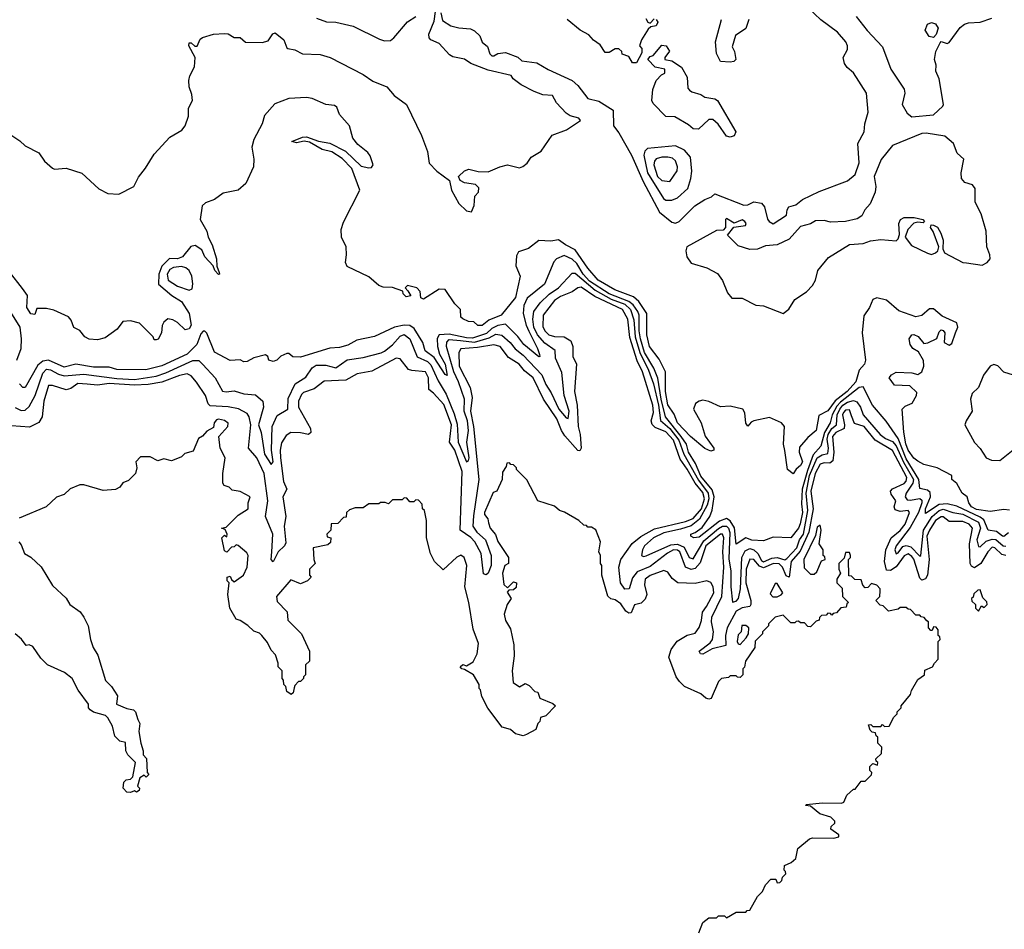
# Model space of a CAD drawing. Extents: x 2472589 to 2662339, y 701009 to 849030.
# Tile 252 of 256: x 2514407 to 2519448, y 790242 to 794898. Entities that reach past the tile are written whole.
import ezdxf

# ---------------------------------------------------------------- set-up
doc = ezdxf.new("R2010")
doc.units = 0

msp = doc.modelspace()

# ---------------------------------------------------------------- linework, layer by layer
at = {"layer": '0CON05XD'}
for points in [[(2516563.6, 794933.6), (2516572.5, 794895), (2516615, 794867.5), (2516655, 794856.2), (2516715, 794852), (2516735, 794840.8), (2516762.5, 794815), (2516774, 794784), (2516801.7, 794761.7), (2516814.2, 794724.2), (2516823.9, 794713.9), (2516835, 794713.3), (2516855, 794726), (2516895, 794730), (2516956.8, 794706.8), (2516978.3, 794688.3), (2517055, 794678.1), (2517112.9, 794642.9), (2517235, 794587.8), (2517265, 794561.4), (2517315.7, 794495.7), (2517371.5, 794481.5), (2517446.1, 794436.1), (2517446.7, 794355), (2517475, 794318.8), (2517538.9, 794205), (2517599.4, 794069.4), (2517683.4, 793913.4), (2517745, 793861.2), (2517765, 793857.5), (2517783.3, 793865), (2517864, 793945), (2517915, 793978.6), (2517948.9, 793991.1), (2517965, 794006.7), (2518115, 793948.9), (2518135, 793950.8), (2518165, 793966), (2518205, 793959.2), (2518219.7, 793939.7), (2518235, 793877.5), (2518243.3, 793865), (2518265, 793853.3), (2518332.5, 793897.5), (2518336.2, 793925), (2518345, 793940), (2518379.7, 793950.3), (2518415, 793977.5), (2518500.5, 794019.5), (2518645.8, 794074.2), (2518684.1, 794105.9), (2518704.4, 794165), (2518698, 794265), (2518730, 794325), (2518733.1, 794365), (2518750, 794425), (2518741.7, 794521.7), (2518675, 794625.8), (2518643.3, 794653.3), (2518629.4, 794675), (2518623.3, 794705), (2518645.8, 794745), (2518645.8, 794765), (2518636, 794785), (2518594, 794835), (2518508.3, 794898.3), (2518410.5, 794990.5)], [(2516275, 794790.9), (2516305, 794792.7), (2516322.2, 794805), (2516392.5, 794887.5), (2516435.7, 794915)], [(2517041.1, 794531.1), (2516975, 794564.2), (2516933.8, 794595), (2516922.5, 794612.5), (2516805, 794640), (2516716.7, 794675), (2516685, 794695.8), (2516625, 794708), (2516608.3, 794718.3), (2516555, 794776.2), (2516512.5, 794795), (2516503.3, 794805), (2516501.2, 794825), (2516528.3, 794891.7), (2516535, 794940)], [(2518690, 794915), (2518745, 794843.8), (2518825, 794760), (2518866.2, 794645), (2518935, 794543.3), (2518938.2, 794521.8), (2518924.4, 794465), (2518949.7, 794419.7), (2518975, 794401.4), (2519085, 794410.6), (2519133.8, 794455), (2519137.1, 794465), (2519113.6, 794595), (2519096.9, 794635), (2519098.5, 794665), (2519091.1, 794695), (2519098, 794735), (2519119.3, 794780.7), (2519125, 794787.5), (2519155, 794776.2), (2519165, 794781.2), (2519221.9, 794858.1), (2519244.2, 794875), (2519265, 794882.3), (2519325, 794886.5), (2519383.1, 794906.9)], [(2515926.5, 794906.5), (2515978.3, 794888.3), (2516025, 794886.2), (2516114.3, 794865.7), (2516248.6, 794798.6), (2516275, 794790.9)], [(2517565, 794677.5), (2517545, 794677.5), (2517525, 794710), (2517491.7, 794721.7), (2517490, 794735), (2517475, 794750), (2517455, 794750), (2517425, 794730), (2517405, 794730), (2517379.3, 794769.3), (2517344.1, 794794.1), (2517321.4, 794821.4), (2517276.2, 794845), (2517209.8, 794899.8)], [(2517665, 794900), (2517673.3, 794885), (2517665, 794866.7), (2517638.3, 794861.7), (2517625, 794850), (2517590, 794795), (2517580, 794765), (2517591.7, 794751.7), (2517591.7, 794728.3), (2517565, 794677.5)], [(2517612.5, 794905), (2517622.5, 794885), (2517635, 794880), (2517655, 794902.5)], [(2518140.3, 794899.7), (2518125, 794853.8), (2518071.7, 794818.3), (2518055, 794760), (2518066.2, 794735), (2518073.3, 794695), (2518062.5, 794685), (2518045, 794680.8), (2517995, 794684), (2517974.5, 794724.5), (2517968.6, 794785), (2518000.7, 794899.3)], [(2519085, 794806.7), (2519062.3, 794812.3), (2519042.5, 794845), (2519054.1, 794875.9), (2519075, 794884), (2519095, 794878), (2519108.6, 794855), (2519098.1, 794821.9), (2519085, 794806.7)], [(2514367.5, 794305), (2514408.3, 794278.3), (2514435, 794252.5), (2514505, 794217.5), (2514534.3, 794174.3), (2514575, 794138.8), (2514585, 794133.3), (2514645, 794138), (2514725, 794112.9), (2514812.6, 794032.6), (2514857.9, 794007.9), (2514915, 794004.4), (2514990.8, 794045), (2515015, 794092), (2515051.9, 794138.1), (2515095, 794209.4), (2515175, 794296.9), (2515237.4, 794332.6), (2515254.5, 794355.5), (2515272, 794405), (2515271.2, 794445), (2515291.4, 794485), (2515288.1, 794515), (2515274.5, 794554.5), (2515272.4, 794587.6), (2515278.3, 794611.7), (2515302.7, 794657.3), (2515306.2, 794705), (2515273.8, 794765), (2515275, 794780), (2515285, 794780), (2515303, 794763), (2515315, 794762.5), (2515331.7, 794798.3), (2515342.3, 794807.7), (2515400, 794825), (2515455, 794828), (2515475, 794825.8), (2515505, 794807.5), (2515535, 794806.7), (2515563.3, 794783.3), (2515648.2, 794781.8), (2515680, 794790), (2515703.3, 794826.7), (2515715, 794831.4), (2515758.8, 794795), (2515774, 794755), (2515780.6, 794750.6), (2515815, 794743.3), (2515855, 794724.2), (2515945, 794720.6), (2515996.2, 794705), (2516165, 794618.1), (2516215, 794582.9), (2516286, 794555), (2516325, 794510.8), (2516388, 794465), (2516464.4, 794305), (2516495, 794223.3), (2516503.4, 794163.4), (2516542.3, 794122.3), (2516607.5, 794075), (2516617.5, 794025), (2516655, 793956.7), (2516695, 793920), (2516720, 793915), (2516733, 793947), (2516737.5, 793995), (2516756.7, 794015), (2516758.3, 794038.3), (2516740, 794055), (2516685, 794063.3), (2516662.5, 794075), (2516653.3, 794095), (2516683.8, 794125), (2516706, 794134), (2516755, 794120.6), (2516805, 794120), (2516864.5, 794145.5), (2516905, 794155.6), (2516965, 794140.6), (2516983.6, 794146.4), (2517005, 794164.2), (2517025.7, 794195), (2517077.5, 794225), (2517132.6, 794307.4), (2517206.7, 794335), (2517278.3, 794381.7), (2517270, 794395), (2517225, 794406.2), (2517205, 794420), (2517155, 794472.5), (2517135, 794510), (2517086.1, 794513.9), (2517041.1, 794531.1)], [(2518045, 794296.7), (2518025, 794302.5), (2517983, 794363), (2517955, 794387.5), (2517935, 794387.5), (2517882, 794338), (2517855, 794339.2), (2517830.5, 794360.5), (2517761.7, 794401.7), (2517715, 794403.3), (2517649.5, 794469.5), (2517643.8, 794485), (2517648.3, 794541.7), (2517665, 794587.5), (2517693.3, 794616.7), (2517710, 794625), (2517710, 794645), (2517660, 794655), (2517622.5, 794695), (2517635, 794710), (2517650, 794715), (2517695, 794767.5), (2517716.2, 794765), (2517733, 794737), (2517710, 794705), (2517710, 794695), (2517745, 794687.5), (2517795.7, 794655.7), (2517824.2, 794605), (2517828.3, 794548.3), (2517837, 794537), (2517848.3, 794528.3), (2517895, 794516.2), (2517915, 794502), (2517965, 794494), (2517978.8, 794485), (2518072.5, 794325), (2518065, 794303.8), (2518045, 794296.7)], [(2519475, 792387.5), (2519445, 792390.8), (2519375, 792381.1), (2519305, 792391.6), (2519280.6, 792405), (2519266, 792425), (2519258, 792455), (2519231.2, 792475), (2519205, 792523.3), (2519180, 792545), (2519180, 792565), (2519104.3, 792604.3), (2519035, 792622), (2519005, 792638), (2518985, 792654.2), (2518955, 792694.4), (2518942.9, 792727.1), (2518933.8, 792786.2), (2518925.7, 792905), (2518939.4, 792920.6), (2518976.2, 792935), (2518998.8, 792975), (2518999.3, 792989.3), (2518963.4, 793023.4), (2518885, 793028), (2518858.8, 793065), (2518869.7, 793080.3), (2518895, 793093.5), (2518975, 793090), (2519005, 793081.2), (2519026.2, 793095), (2519036.1, 793123.9), (2519034.1, 793154.1), (2519008.3, 793198.3), (2518980, 793215), (2518965.7, 793235), (2518961.5, 793265), (2518974.5, 793285.5), (2518985, 793287.1), (2519006.4, 793276.4), (2519035, 793240), (2519056.4, 793243.6), (2519103, 793267), (2519115, 793300), (2519125, 793310), (2519135, 793307.5), (2519142.5, 793295), (2519140, 793245), (2519165, 793232.5), (2519178.8, 793241.2), (2519197.5, 793295), (2519209.2, 793325), (2519205, 793346.7), (2519130.3, 793380.3), (2519085, 793418.8), (2519065, 793418.8), (2519025, 793384.5), (2518995, 793377.5), (2518907.7, 793407.7), (2518845, 793461.9), (2518795, 793473.8), (2518775, 793466.7), (2518757.8, 793425), (2518727.8, 793382.2), (2518719.7, 793295), (2518737.2, 793155), (2518731.6, 793135), (2518705.2, 793105), (2518687, 793045), (2518643.9, 792995), (2518582.6, 792947.4), (2518545, 792895.4), (2518497.7, 792872.3), (2518484.2, 792795), (2518441.3, 792758.7), (2518399.7, 792710.3), (2518397.5, 792685), (2518414, 792635), (2518405, 792616.7), (2518382, 792598), (2518366.4, 792573.6), (2518337.5, 792595), (2518325, 792692.5), (2518318, 792725), (2518322, 792815), (2518306.7, 792835), (2518245, 792862.5), (2518165, 792844.3), (2518152, 792838), (2518135, 792816.7), (2518125, 792832.5), (2518120, 792885), (2518110, 792905), (2518045, 792920), (2517995, 792916.2), (2517935, 792943.8), (2517905, 792950), (2517885, 792946), (2517867.3, 792932.7), (2517856.2, 792905), (2517896.7, 792835), (2517916.1, 792766.1), (2517960, 792705), (2517960, 792695), (2517945, 792690), (2517915, 792702.5), (2517840.8, 792765), (2517775.5, 792835), (2517758.2, 792878.2), (2517725, 792927.1), (2517713.3, 792995), (2517712.5, 793095), (2517680.2, 793160.2), (2517630.9, 793225), (2517618, 793285), (2517617.9, 793395), (2517576.6, 793455), (2517548.8, 793478.8), (2517454.5, 793515), (2517367.8, 793565), (2517315, 793625.6), (2517250.6, 793720.6), (2517201.1, 793745), (2517165, 793771.5), (2517125.9, 793764.1), (2517065, 793767.5), (2517012.1, 793727.9), (2516960, 793710), (2516951.1, 793688.9), (2516947.7, 793637.7), (2516968.6, 793585), (2516945, 793476.7), (2516872.5, 793385), (2516809.7, 793360.3), (2516775, 793333.3), (2516753, 793333), (2516731.7, 793351.7), (2516705, 793353.3), (2516675, 793366.7), (2516666.2, 793376.2), (2516663.3, 793415), (2516635, 793443.3), (2516585, 793516.7), (2516555, 793518.8), (2516475, 793467.5), (2516460, 793475), (2516457, 793507), (2516440, 793525), (2516392.5, 793537.5), (2516380, 793525), (2516395, 793510), (2516410, 793485), (2516385, 793480), (2516370, 793495), (2516368.3, 793508.3), (2516315, 793527.5), (2516268.3, 793528.3), (2516245, 793537.5), (2516195, 793582.5), (2516084, 793635), (2516074.4, 793655), (2516080.5, 793695), (2516078.5, 793735), (2516054.6, 793785), (2516052.1, 793825), (2516065, 793862.5), (2516148, 794025), (2516107.1, 794137.1), (2516057.9, 794187.9), (2516005, 794221.9), (2515955, 794234.4), (2515890.9, 794270.9), (2515864, 794276), (2515825, 794267.5), (2515800, 794275), (2515855, 794297.1), (2515875, 794299.4), (2515937.4, 794277.4), (2515995, 794265.6), (2516075.4, 794225.4), (2516155, 794148.6), (2516195, 794140), (2516208.8, 794141.2), (2516216, 794155), (2516201.7, 794201.7), (2516188.6, 794218.6), (2516138.8, 794258.8), (2516112.7, 794292.7), (2516095.6, 794355), (2516045, 794412.5), (2516030, 794450), (2516019.4, 794459.4), (2515975, 794464.5), (2515905, 794495.6), (2515875, 794500), (2515785, 794494.6), (2515712.7, 794467.3), (2515661.2, 794408.8), (2515647.7, 794365), (2515606.4, 794285), (2515596.2, 794245), (2515605.5, 794185), (2515604.5, 794145), (2515565, 794059.2), (2515525, 794025.5), (2515449.1, 794010.9), (2515405, 793977.5), (2515358.7, 793961.3), (2515341.9, 793945), (2515330.6, 793875), (2515364.4, 793815), (2515371.5, 793785), (2515391.8, 793745), (2515414.4, 793675), (2515415.8, 793635.8)], [(2518315, 793394.2), (2518345, 793415.8), (2518374.6, 793465.4), (2518435.3, 793504.7), (2518465, 793538.1), (2518481.3, 793565), (2518492.5, 793615), (2518548.6, 793681.4), (2518655, 793747.7), (2518725, 793752.7), (2518763.6, 793766.4), (2518815, 793773.4), (2518894.1, 793765.9), (2518904, 793776), (2518910.7, 793799.3), (2518908, 793855), (2518916.2, 793875), (2518935, 793886), (2518986.1, 793886.1), (2519030, 793875), (2519040, 793865), (2519031.7, 793858.3), (2519005, 793862.5), (2518985, 793856.7), (2518953.8, 793825), (2518940, 793785), (2518972.5, 793742.5), (2519055, 793702.5), (2519075, 793696.9), (2519096.2, 793705), (2519106.7, 793715), (2519113.3, 793735), (2519083.8, 793813.8), (2519070, 793835), (2519072.5, 793847.5), (2519085, 793846.7), (2519105, 793836.7), (2519123.3, 793805), (2519135, 793770), (2519133.3, 793725), (2519141.2, 793705), (2519235, 793656.2), (2519255, 793652.9), (2519335, 793641.5), (2519359.4, 793655), (2519375, 793674), (2519374.4, 793695), (2519358.9, 793735), (2519355.6, 793815), (2519329.4, 793905), (2519298.9, 793965), (2519298.8, 794035), (2519285, 794053.8), (2519245, 794065.7), (2519229.4, 794085), (2519227.5, 794115), (2519240, 794185), (2519206.2, 794215), (2519188, 794265), (2519142.6, 794302.6), (2519047.7, 794317.7), (2519025, 794315.9), (2518875.4, 794254.6), (2518817, 794183), (2518781.4, 794095), (2518790, 794045), (2518786.5, 794015), (2518760.5, 793955), (2518734.4, 793925), (2518719.2, 793895), (2518695, 793879.4), (2518635.5, 793864.5), (2518558, 793862), (2518525, 793870), (2518481.4, 793868.6), (2518455, 793853.8), (2518405, 793840), (2518346.7, 793775), (2518285, 793746), (2518225, 793740), (2518185, 793724), (2518145, 793721.2), (2518085, 793740), (2518030, 793795), (2518063, 793837), (2518122.5, 793845), (2518126.7, 793855), (2518120, 793865), (2518105, 793873.3), (2518065, 793857.5), (2518025, 793880), (2518020, 793875), (2518020, 793835), (2518008.3, 793821.7), (2517975, 793820), (2517822.5, 793735), (2517817.5, 793715), (2517823.3, 793685), (2517845, 793652.5), (2517925, 793628.8), (2517978.9, 793598.9), (2518005, 793564), (2518030.8, 793500.8), (2518053.3, 793473.3), (2518105, 793472.3), (2518175, 793436.5), (2518215, 793433.5), (2518315, 793394.2)], [(2517745, 793974.1), (2517775, 793986.7), (2517827.9, 794035), (2517843.5, 794085), (2517847.4, 794122.6), (2517841.9, 794195), (2517810.8, 794230.8), (2517765, 794252.7), (2517621.8, 794238.2), (2517607.3, 794225), (2517603.1, 794205), (2517621.3, 794115), (2517703.6, 793983.6), (2517715, 793974.6), (2517745, 793974.1)], [(2517735, 794070.6), (2517773.8, 794125), (2517775.4, 794145), (2517765.3, 794175.3), (2517748.7, 794188.7), (2517725, 794195.4), (2517695, 794194.7), (2517665, 794185.3), (2517656.8, 794175), (2517653.8, 794155), (2517672.1, 794095), (2517695, 794075.9), (2517735, 794070.6)], [(2515415.8, 793635.8), (2515428.8, 793605), (2515430, 793595), (2515425, 793593.3), (2515406.7, 793615), (2515398, 793638), (2515355.7, 793685), (2515340.3, 793720.3), (2515305, 793742.5), (2515283.3, 793736.7), (2515241.4, 793685), (2515215, 793674.7), (2515174.7, 793675.3), (2515134.2, 793635.8), (2515120, 793595), (2515118.5, 793545), (2515186.7, 793486.7), (2515235.5, 793455), (2515274.5, 793395), (2515284.3, 793335), (2515275, 793316.2), (2515255, 793311.2), (2515215, 793347.5), (2515191.7, 793361.7), (2515165, 793367.5), (2515145, 793350), (2515137, 793333), (2515133.3, 793295), (2515116.4, 793263.6), (2515105, 793260), (2515095, 793260), (2515090, 793275), (2515020, 793345), (2514975, 793356.7), (2514935, 793352.5), (2514905.7, 793314.3), (2514845, 793270), (2514805, 793260), (2514762.3, 793262.3), (2514740, 793275), (2514715, 793307.5), (2514685, 793322.5), (2514670.7, 793360.7), (2514656.4, 793376.4), (2514581.7, 793411.7), (2514545, 793420), (2514495, 793420), (2514485, 793390), (2514465, 793392.5), (2514443.8, 793425), (2514446.4, 793486.4), (2514422, 793522), (2514355, 793608)], [(2519469.1, 792270.9), (2519445, 792253.5), (2519438.8, 792255), (2519408.3, 792278.3), (2519364.8, 792284.8), (2519342.7, 792337.3), (2519325, 792352.1), (2519205, 792407.4), (2519155, 792420.3), (2519113.9, 792416.1), (2519045, 792370), (2519045, 792394.2), (2519070.2, 792455), (2519067.7, 792477.7), (2519055, 792490), (2519015, 792498.8), (2519009.7, 792545), (2518945, 792650.9), (2518903.7, 792753.7), (2518842.6, 792842.6), (2518772.5, 792925), (2518725, 793018.9), (2518705, 793014.7), (2518609.7, 792940.3), (2518590.8, 792919.2), (2518566.9, 792875), (2518555.6, 792835), (2518527.1, 792785), (2518508.3, 792715), (2518469.1, 792670.9), (2518440.2, 792589.8), (2518412.8, 792495), (2518409.2, 792419.2), (2518414.5, 792375), (2518402.6, 792317.4), (2518395, 792295.6), (2518355, 792245.7), (2518265, 792249.2), (2518215, 792230.8), (2518155.6, 792234.4), (2518125, 792246), (2518075, 792213.3), (2518067.2, 792297.2), (2518045, 792333.7), (2518025, 792344.3), (2517989.1, 792330.9), (2517885, 792249.1), (2517857.5, 792245), (2517842.5, 792255), (2517843.3, 792265), (2517865, 792272.9), (2517900.5, 792299.5), (2517940.4, 792355), (2517951.7, 792388.3), (2517961.7, 792455), (2517952.2, 792492.2), (2517895, 792561.9), (2517866.4, 792626.4), (2517831.2, 792685), (2517820.8, 792725), (2517794.3, 792764.3), (2517712.6, 792865), (2517690.8, 792955), (2517673.9, 793063.9), (2517654, 793114), (2517605.2, 793195), (2517586, 793265), (2517578.8, 793305), (2517577.7, 793385), (2517571, 793405), (2517548.2, 793438.2), (2517526.4, 793456.4), (2517425, 793495.4), (2517325, 793559.6), (2517291.6, 793595), (2517259.6, 793649.6), (2517235, 793673), (2517195, 793690.8), (2517155, 793674), (2517141.8, 793658.2), (2517093.3, 793545), (2517005, 793472.5), (2516988.4, 793435), (2516985.2, 793395), (2516999.6, 793335), (2517013.5, 793303.5), (2517058.8, 793215), (2517068.6, 793185), (2517070, 793175), (2517065, 793172), (2516987.7, 793235), (2516956.9, 793276.9), (2516895, 793340.5), (2516855, 793333.5), (2516825, 793317.6), (2516797.7, 793292.3), (2516725, 793268), (2516695, 793269), (2516605, 793289.1), (2516554.8, 793285.2), (2516543.6, 793266.4), (2516545.7, 793225), (2516556.6, 793186.6), (2516586, 793135), (2516595, 793076.7), (2516585, 793081.4), (2516528.7, 793168.7), (2516483.6, 793203.6), (2516470.5, 793245), (2516426.8, 793316.8), (2516405, 793333.2), (2516375, 793334.8), (2516325.6, 793325), (2516222.7, 793277.3), (2516132.7, 793257.3), (2516087.1, 793232.9)], [(2515275, 793514.4), (2515289.5, 793520.5), (2515293.5, 793546.5), (2515288.5, 793585), (2515274.5, 793615), (2515257.9, 793627.9), (2515235, 793634.2), (2515195, 793629.2), (2515175, 793619.1), (2515161.3, 793595), (2515168, 793565), (2515215, 793533.7), (2515275, 793514.4)], [(2514383.3, 792913.3), (2514415, 792897.3), (2514435, 792900), (2514455, 792918.6), (2514486.1, 792973.9), (2514525, 793089.5), (2514545, 793108.8), (2514565, 793105.7), (2514605, 793083.4), (2514635, 793075.2), (2514735, 793084.5), (2514905, 793061.2), (2514995, 793056.8), (2515105, 793073.2), (2515155, 793089.7), (2515293.6, 793153.6), (2515325, 793154.3), (2515345, 793132.5), (2515408.1, 793065), (2515445, 792997.5), (2515463.4, 792993.4), (2515505, 792998.8), (2515555, 792983.3), (2515615, 792977.1), (2515651.4, 792945), (2515654.6, 792915), (2515629.6, 792825), (2515643.2, 792785), (2515660.8, 792675), (2515695, 792620.8), (2515704.5, 792635.5), (2515695.8, 792695), (2515699.1, 792815), (2515725, 792871.8), (2515779.1, 792905), (2515781.7, 792958.3), (2515818.2, 793035), (2515871.5, 793068.5), (2515905, 793115.7), (2515925, 793129.1), (2515975, 793130), (2516025, 793115.6), (2516083.3, 793156.7), (2516165, 793168.9), (2516256.9, 793193.1), (2516275, 793201.1), (2516315, 793234.4), (2516355, 793278.5), (2516375, 793287.5), (2516404.3, 793265), (2516442.4, 793172.4), (2516495, 793148), (2516511.3, 793131.3), (2516549.8, 793049.8), (2516591.2, 792981.2), (2516631.3, 792881.3), (2516647.2, 792827.2), (2516652.3, 792735), (2516695, 792635.6), (2516705, 792641.2), (2516707.7, 792655), (2516695.8, 792735), (2516704.4, 792795), (2516699, 792845), (2516683, 792895), (2516684.4, 792955), (2516654.4, 793045), (2516630.3, 793095), (2516592, 793225), (2516593.1, 793246.9), (2516605, 793260.4), (2516664.6, 793255.4), (2516735, 793247.6), (2516810.3, 793269.7), (2516845, 793289.2), (2516875, 793282.8), (2516918.9, 793245), (2516943.5, 793213.5), (2516985, 793181.8), (2517080.8, 793080.8), (2517100.6, 793030.6), (2517128.4, 792988.4), (2517167.6, 792905), (2517205, 792860.6), (2517215, 792856.2), (2517220, 792895), (2517194.5, 792974.5), (2517182.3, 793092.3), (2517150.7, 793165), (2517147.7, 793205), (2517095, 793242.1), (2517058.8, 793285), (2517039.3, 793325), (2517034.8, 793365.2), (2517039.3, 793405), (2517070.9, 793449.1), (2517117.4, 793492.6), (2517165.3, 793525), (2517235, 793601.1), (2517250.1, 793600.1), (2517353.1, 793513.1), (2517435, 793466.9), (2517505, 793442.2), (2517534.2, 793415), (2517551.1, 793361.1), (2517557.6, 793275), (2517581.3, 793195), (2517626.1, 793105), (2517651.2, 793035), (2517676.8, 792925), (2517687, 792847), (2517735.1, 792805.1), (2517781.7, 792745), (2517806.6, 792675), (2517881.7, 792541.7), (2517931.1, 792475), (2517934.5, 792445), (2517927.4, 792412.6), (2517887.9, 792342.1), (2517845, 792307.1), (2517789.4, 792290.6), (2517705, 792270.6), (2517651.8, 792245), (2517605.5, 792205), (2517595.4, 792185), (2517590.8, 792155), (2517600.2, 792150.2), (2517615, 792153.1), (2517740.5, 792209.5), (2517775, 792212.8), (2517808.5, 792198.5), (2517835, 792144.6), (2517855, 792139.1), (2517910.1, 792229.9), (2517985, 792294.3), (2518005, 792305.7), (2518025, 792305.5), (2518035.5, 792295), (2518042.6, 792272.6), (2518037.8, 792137.8), (2518047.4, 792075), (2518047.1, 791995), (2518056.7, 791916.7), (2518075, 791921.9), (2518087.8, 791935), (2518097.8, 791985), (2518103.4, 792145), (2518121.4, 792178.6), (2518145, 792191), (2518165.1, 792185.1), (2518185.6, 792165.6), (2518205, 792129.2), (2518215, 792123.8), (2518257.8, 792142.2), (2518285, 792144.8), (2518325, 792133.3), (2518335, 792140.5), (2518385, 792194.8), (2518399.9, 792235), (2518420.1, 792265), (2518442.2, 792385), (2518433.6, 792475), (2518451.1, 792565), (2518490.2, 792655), (2518515, 792671.1), (2518545, 792676.9), (2518548.6, 792705), (2518541.4, 792751.4), (2518545.8, 792775), (2518564.5, 792805), (2518588.7, 792825), (2518591.7, 792875), (2518605.1, 792905), (2518621.9, 792925), (2518645, 792939.7), (2518675, 792949.2), (2518692.7, 792942.7), (2518710.9, 792915), (2518725.9, 792875.9), (2518812.8, 792775), (2518839.1, 792755), (2518875, 792738.8), (2518895, 792717.4), (2518932.5, 792632.5), (2518982.6, 792545), (2518979.8, 792525), (2518946, 792474), (2518939.7, 792455), (2518951, 792441), (2518965, 792438.3), (2519015, 792447), (2519025, 792438.6), (2519025.6, 792425), (2519007.9, 792375), (2518965, 792299.2), (2518894, 792205), (2518888.1, 792185), (2518895, 792164.4), (2518905, 792168.8), (2518928.8, 792201.2), (2518945, 792207.3), (2518969, 792199), (2519015, 792152.3), (2519020.8, 792155), (2519033.5, 792285), (2519078.2, 792355), (2519114.9, 792385.1), (2519135, 792393.1), (2519185, 792376), (2519235, 792367.1), (2519315.7, 792325.7), (2519325.7, 792295), (2519306.4, 792235), (2519315, 792200.9), (2519325, 792199.6), (2519355, 792228.3), (2519385, 792239.8), (2519405, 792237.4), (2519441.8, 792205), (2519455, 792203.6)], [(2518665, 792870), (2518655, 792901.1), (2518635, 792899.5), (2518625, 792888.2), (2518620.2, 792875), (2518630, 792825), (2518627.2, 792805), (2518585, 792784.8), (2518569, 792765), (2518575.5, 792685), (2518570, 792640), (2518555, 792627.4), (2518525, 792629), (2518505, 792622.5), (2518478.7, 792575), (2518457.3, 792485), (2518469.4, 792395), (2518446.3, 792275), (2518403, 792177), (2518356.5, 792125), (2518346.1, 792045), (2518331, 792051), (2518311.5, 792095), (2518295, 792112.2), (2518266.9, 792115), (2518215, 792092), (2518195, 792100.6), (2518165, 792134.1), (2518145, 792137.3), (2518126.5, 792085), (2518124.1, 792015), (2518149.5, 791925), (2518149.7, 791905), (2518145, 791894.6), (2518105, 791887.8), (2518075, 791870), (2518028.8, 791785), (2518020, 791745), (2518021.9, 791695), (2517952.7, 791677.3), (2517905, 791649.6), (2517892.7, 791652.7), (2517885.7, 791665), (2517941.8, 791708.2), (2517953.2, 791725), (2517959.1, 791765), (2517948.6, 791815), (2517949.8, 791840.2), (2518001.5, 791945), (2518012.7, 792095), (2518006.6, 792175), (2518011.6, 792245), (2518005, 792264.4), (2517995, 792263.9), (2517919, 792205), (2517891.3, 792118.7), (2517865, 792089.5), (2517844.4, 792084.4), (2517816, 792096), (2517786.3, 792175), (2517775, 792183), (2517755, 792183.9), (2517722.8, 792167.2), (2517635, 792099.3), (2517567.5, 792072.5), (2517545, 792041.8), (2517526.7, 791985), (2517505, 791982.7), (2517482.9, 792015), (2517473.6, 792095), (2517484.8, 792135), (2517542.5, 792217.5), (2517586.9, 792253.1), (2517657.3, 792292.7), (2517815, 792328.8), (2517854.1, 792345), (2517897, 792395), (2517912.9, 792445), (2517905, 792477.7), (2517864.8, 792525), (2517825, 792597.1), (2517787.8, 792647.8), (2517753.7, 792745), (2517715, 792788), (2517661.2, 792811.2), (2517645.6, 792825.6), (2517640.6, 792845), (2517651.8, 792888.2), (2517648.7, 792925), (2517596.3, 793095), (2517568.2, 793151.8), (2517530.7, 793270.7), (2517519.8, 793365), (2517494, 793415), (2517351.9, 793481.9), (2517281.2, 793528.8), (2517265, 793526.5), (2517235.2, 793504.8), (2517175, 793481.9), (2517145, 793460), (2517086.4, 793385), (2517085, 793328), (2517096.2, 793305), (2517115.7, 793285), (2517145, 793276.2), (2517195, 793275.5), (2517229.4, 793255), (2517239.1, 793225), (2517238.9, 793175), (2517258.1, 793135), (2517247.9, 792995), (2517261.1, 792925), (2517266.5, 792815), (2517276, 792774), (2517281.1, 792705), (2517275, 792691.2), (2517265, 792692.5), (2517197.7, 792767.7), (2517180.6, 792795), (2517157.3, 792855), (2517088.2, 792955), (2517035.4, 793065), (2516991, 793101), (2516963.5, 793135), (2516909.5, 793169.5), (2516866.2, 793225), (2516835, 793234.7), (2516750.2, 793219.8), (2516665, 793214.2), (2516655.4, 793194.6), (2516656.7, 793125), (2516712.9, 793015), (2516724.3, 792965), (2516714.8, 792895), (2516731.2, 792815), (2516757.7, 792545), (2516730.8, 792359.2), (2516727.5, 792305), (2516748.2, 792275), (2516791.1, 792235), (2516821.4, 792155), (2516821.6, 792105), (2516805, 792065.8), (2516795, 792056.2), (2516782.2, 792062.2), (2516769, 792165), (2516737.4, 792225), (2516717, 792247), (2516661.6, 792285), (2516672.2, 792585), (2516635, 792694.6), (2516606.7, 792735), (2516617.6, 792825), (2516578.1, 792928.1), (2516526.1, 792986.1), (2516501.5, 793005), (2516500.8, 793065), (2516485.4, 793095), (2516415, 793101.8), (2516398.4, 793108.4), (2516355, 793161.4), (2516334.7, 793165.3), (2516210.3, 793099.7), (2516135, 793084.6), (2516077.3, 793052.7), (2515965, 793047.5), (2515915, 793008.2), (2515860.8, 792989.2), (2515850.1, 792979.9), (2515834.7, 792945), (2515834, 792914), (2515895.6, 792805), (2515897.5, 792785), (2515885, 792774.4), (2515845, 792783.4), (2515794.7, 792785.3), (2515770.5, 792769.5), (2515747.6, 792732.4), (2515740.2, 792695), (2515741.7, 792655), (2515756.9, 792535), (2515774.7, 792495), (2515754, 792455), (2515769.6, 792355), (2515761.8, 792305), (2515769.4, 792220.6), (2515762.5, 792205), (2515730.9, 792175), (2515705, 792122.5), (2515694.6, 792134.6), (2515698.4, 792175), (2515703.3, 792265), (2515664.7, 792355), (2515676.9, 792435), (2515659.3, 792575), (2515621.1, 792655), (2515579.1, 792705), (2515590.6, 792825), (2515582.7, 792865), (2515572, 792882), (2515526.8, 792906.8), (2515475, 792917), (2515381.7, 792921.7), (2515372.4, 792932.4), (2515358.9, 792975), (2515313, 793043), (2515285, 793074.6), (2515265, 793084.7), (2515225, 793077.6), (2515135, 793042.4), (2515065, 793030.5), (2514995, 793027.5), (2514865, 793035.2), (2514805, 793027.3), (2514752.6, 793032.6), (2514705, 793035.6), (2514669.3, 793010.7), (2514645, 793003.5), (2514575, 793025.8), (2514555, 793026), (2514530.8, 792945), (2514522.5, 792865), (2514505, 792836), (2514457.6, 792812.4), (2514365, 792820)], [(2514392.1, 793155), (2514414.3, 793215.7), (2514416.4, 793265), (2514409.6, 793325), (2514353.7, 793415)], [(2516087.1, 793232.9), (2516045, 793219.6), (2515995, 793217.3), (2515845, 793170), (2515805, 793172), (2515785, 793188.8), (2515775, 793190), (2515744.2, 793175.8), (2515723.3, 793155), (2515705, 793149.2), (2515682.5, 793155), (2515676.7, 793175), (2515665, 793183.3), (2515605, 793167.5), (2515571.7, 793148.3), (2515555, 793147.5), (2515535, 793156.7), (2515485, 793154), (2515405, 793196), (2515365, 793293.3), (2515355, 793304), (2515346.1, 793303.9), (2515335, 793290), (2515313.5, 793235), (2515265, 793186.4), (2515135, 793126), (2515053.3, 793106.7), (2514905, 793107.1), (2514865, 793118.8), (2514785, 793120), (2514695, 793134.7), (2514635, 793119.5), (2514553.8, 793156.2), (2514525, 793150.8), (2514499.6, 793130.4), (2514435.7, 793015), (2514422.5, 793015), (2514406.5, 793035)], [(2519495, 793078.8), (2519445, 793094.5), (2519415, 793126.9), (2519395, 793132.5), (2519375, 793124.2), (2519341.7, 793078.3), (2519316.5, 793015), (2519282.7, 792985), (2519275.5, 792955), (2519283.3, 792895), (2519251.9, 792845), (2519245.7, 792825), (2519295, 792733.3), (2519325, 792703.8), (2519355.6, 792655.6), (2519382.6, 792642.6), (2519425, 792641.9)], [(2515811.7, 791478.3), (2515807, 791453), (2515797, 791443), (2515775, 791460), (2515770, 791485), (2515760, 791495), (2515757, 791517), (2515750, 791525), (2515750, 791565), (2515730, 791585), (2515730, 791605), (2515717, 791647), (2515695, 791670), (2515675, 791710), (2515647.5, 791745), (2515635, 791757.5), (2515605, 791767.5), (2515575, 791796.7), (2515535, 791822.5), (2515515, 791830), (2515482.5, 791885), (2515472.5, 791955), (2515480, 792015), (2515470, 792025), (2515470, 792045), (2515485, 792050), (2515491.7, 792031.7), (2515505, 792020), (2515552.5, 792055), (2515572.5, 792095), (2515577.5, 792155), (2515569.3, 792169.3), (2515526.4, 792206.4), (2515515, 792210), (2515505, 792200), (2515491.7, 792198.3), (2515468.3, 792171.7), (2515455, 792180), (2515442.5, 792245), (2515455, 792260), (2515468.3, 792251.7), (2515470, 792265), (2515458.3, 792288.3), (2515440, 792295), (2515465, 792300), (2515525, 792362.5), (2515577.5, 792395), (2515577.5, 792425), (2515586.7, 792455), (2515535, 792482.5), (2515495, 792490), (2515480, 792505), (2515453.3, 792513.3), (2515447.5, 792525), (2515446.7, 792575), (2515458.8, 792655), (2515433.8, 792705), (2515426.7, 792765), (2515473.3, 792815), (2515473.6, 792833.6), (2515455.8, 792845.8), (2515425, 792853.3), (2515415, 792850), (2515403.3, 792835), (2515398.8, 792811.2), (2515365, 792792.5), (2515343, 792767), (2515322.5, 792755), (2515295, 792690), (2515253, 792677), (2515235, 792660), (2515215, 792652.5), (2515185, 792640), (2515145, 792650), (2515115, 792640), (2515075, 792660), (2515025, 792660), (2515002.5, 792635), (2515007.5, 792605), (2515000, 792575), (2514965, 792540), (2514935, 792527.5), (2514920, 792505), (2514897, 792493), (2514835, 792487.5), (2514735, 792517.5), (2514715, 792516.7), (2514665, 792497.5), (2514635, 792467.5), (2514595, 792453.3), (2514542.5, 792405), (2514405, 792346.7)], [(2519455, 792155.3), (2519435, 792159.7), (2519398.5, 792195), (2519385, 792198.2), (2519362.9, 792175), (2519327.3, 792115), (2519295, 792093.1), (2519280.3, 792100.3), (2519273.5, 792115), (2519269.6, 792215), (2519285.4, 792295), (2519268.2, 792315), (2519235, 792330), (2519165, 792328.9), (2519135, 792352.5), (2519125, 792353.9), (2519095, 792334.7), (2519064.5, 792285.5), (2519051.3, 792255), (2519062.6, 792135), (2519054.2, 792055), (2519045, 792036.3), (2519025, 792029.5), (2519015, 792038.7), (2518985, 792136.1), (2518975, 792151.1), (2518955, 792164.2), (2518935, 792153.3), (2518895, 792098), (2518865, 792078.9), (2518845, 792080), (2518834.8, 792124.8), (2518841.7, 792185), (2518869.1, 792245), (2518915, 792282.7), (2518939.8, 792315), (2518961.8, 792375), (2518955, 792386.4), (2518915, 792380.8), (2518889.7, 792389.7), (2518884.7, 792405), (2518892.3, 792435), (2518868.6, 792468.6), (2518865.8, 792485), (2518875, 792497.4), (2518935, 792524.7), (2518945, 792535.6), (2518948.7, 792555), (2518875, 792693.5), (2518786, 792746), (2518730, 792815), (2518681.2, 792831.2), (2518665, 792870)], [(2519425, 792641.9), (2519535, 792730.8)], [(2517883.3, 790223.3), (2517903.8, 790276.2), (2517935, 790300), (2517975, 790300), (2517985, 790310), (2518015, 790310), (2518025, 790300), (2518075, 790330), (2518125, 790330), (2518131.7, 790338.3), (2518145, 790340), (2518185, 790410), (2518210, 790435), (2518225, 790470), (2518251.7, 790498.3), (2518278.3, 790498.3), (2518285, 790480), (2518298.3, 790481.7), (2518308.3, 790491.7), (2518311.7, 790508.3), (2518330, 790525), (2518328.3, 790538.3), (2518320, 790545), (2518321.7, 790568.3), (2518357, 790583), (2518380, 790605), (2518390, 790655), (2518450, 790705), (2518465, 790710), (2518575, 790707.5), (2518600, 790715), (2518600, 790725), (2518560, 790755), (2518561.7, 790768.3), (2518580, 790785), (2518580, 790795), (2518560, 790815), (2518503, 790833), (2518455, 790872.5), (2518430, 790875), (2518435, 790880), (2518515, 790890), (2518615, 790887.5), (2518626.7, 790893.3), (2518641.7, 790928.3), (2518675, 790960), (2518685, 790960), (2518715, 791000), (2518735, 791000), (2518768.3, 791031.7), (2518770, 791045), (2518760, 791055), (2518760, 791075), (2518775, 791090), (2518798.3, 791081.7), (2518800, 791095), (2518791.7, 791101.7), (2518790, 791115), (2518818.3, 791141.7), (2518820, 791175), (2518800, 791195), (2518800, 791225), (2518791.7, 791231.7), (2518788.3, 791248.3), (2518771.7, 791251.7), (2518761.7, 791261.7), (2518751.7, 791288.3), (2518765, 791290), (2518775, 791280), (2518815, 791280), (2518825, 791290), (2518835, 791280), (2518858.3, 791281.7), (2518883, 791327), (2518900, 791345), (2518900, 791355), (2518920, 791375), (2518920, 791385), (2518967, 791443), (2518972.5, 791465), (2519005, 791520), (2519040, 791545), (2519041.7, 791568.3), (2519080, 791585), (2519090, 791605), (2519110, 791625), (2519110, 791715), (2519120, 791725), (2519118.3, 791738.3), (2519110, 791745), (2519110, 791775), (2519098.3, 791788.3), (2519085, 791790), (2519078.3, 791771.7), (2519071.7, 791771.7), (2519060, 791785), (2519060, 791815), (2519051.7, 791821.7), (2519038.3, 791838.3), (2519021.7, 791841.7), (2519015, 791850), (2518995, 791850), (2518968.3, 791878.3), (2518955, 791880), (2518945, 791890), (2518915, 791890), (2518905, 791880), (2518855, 791870), (2518828.3, 791898.3), (2518811.7, 791901.7), (2518790, 791925), (2518810, 791945), (2518812.5, 791975), (2518812.5, 791985), (2518795, 792003.3), (2518768.3, 792011.7), (2518748.3, 791991.7), (2518735, 791990), (2518723, 792003), (2518715, 792030), (2518683, 792033), (2518665, 792050), (2518651.7, 792051.7), (2518650, 792135), (2518660, 792145), (2518660, 792155), (2518655, 792170), (2518635, 792170), (2518628.3, 792141.7), (2518600, 792115), (2518600, 792085), (2518610, 792065), (2518590, 792035), (2518590, 792015), (2518618.3, 791988.3), (2518620, 791945), (2518650, 791915), (2518641.7, 791908.3), (2518638.3, 791891.7), (2518611.7, 791888.3), (2518588.3, 791861.7), (2518571.7, 791858.3), (2518565, 791850), (2518558.3, 791858.3), (2518545, 791860), (2518535, 791850), (2518511.7, 791848.3), (2518501.7, 791838.3), (2518500, 791825), (2518485, 791820), (2518455, 791790), (2518441.7, 791791.7), (2518425, 791810), (2518405, 791810), (2518395, 791820), (2518381.7, 791818.3), (2518375, 791810), (2518355, 791810), (2518315, 791850), (2518275, 791840), (2518240, 791805), (2518240, 791795), (2518210, 791765), (2518210, 791755), (2518173, 791717), (2518170, 791685), (2518122.5, 791615), (2518117, 791583), (2518110, 791575), (2518110, 791545), (2518095, 791530), (2518081.7, 791531.7), (2518075, 791540), (2518045, 791540), (2518035, 791530), (2518000, 791525), (2517985, 791510), (2517947, 791423), (2517935, 791420), (2517920, 791425), (2517895, 791447.5), (2517810, 791485), (2517785, 791510), (2517767.5, 791535), (2517730, 791635), (2517742.5, 791675), (2517773.6, 791716.4), (2517825, 791746.7), (2517865, 791757.5), (2517885, 791787.5), (2517897.6, 791822.4), (2517902.9, 791865), (2517922.9, 791895), (2517960.6, 791965), (2517957.8, 791995), (2517945, 792016.7), (2517925, 792026.2), (2517865, 792012), (2517775.9, 792015.9), (2517747.3, 792037.3), (2517725, 792070), (2517705, 792078.8), (2517635, 792052.9), (2517608.8, 792035), (2517605.8, 792005), (2517618, 791955), (2517608.6, 791931.4), (2517588.6, 791911.4), (2517555, 791902.5), (2517538.3, 791861.7), (2517525, 791860), (2517510, 791870), (2517485, 791908.8), (2517455, 791928.8), (2517433, 791933), (2517417.5, 791947.5), (2517387.5, 792055), (2517387.5, 792105), (2517380, 792115), (2517380, 792155), (2517372.5, 792175), (2517380, 792225), (2517356.4, 792286.4), (2517335, 792300), (2517315, 792300), (2517308.3, 792308.3), (2517295, 792310), (2517270, 792335), (2517197, 792377), (2517170, 792385), (2517145, 792407.5), (2517060, 792435), (2517003, 792543), (2516950, 792595), (2516950, 792605), (2516935, 792620), (2516921.7, 792621.7), (2516915, 792630), (2516901.7, 792628.3), (2516898.3, 792611.7), (2516878.3, 792581.7), (2516877.5, 792545), (2516850, 792485), (2516831.7, 792478.3), (2516786.7, 792375), (2516787.5, 792365), (2516803.9, 792343.9), (2516807, 792323), (2516816.2, 792295), (2516843, 792263), (2516855, 792227.5), (2516910, 792145), (2516910, 792115), (2516890, 792105), (2516878, 792065), (2516885, 792007.5), (2516905, 791990), (2516935, 792020), (2516950, 792015), (2516948.3, 791991.7), (2516935, 791980), (2516911.7, 791978.3), (2516903, 791967), (2516922.5, 791935), (2516903.3, 791905), (2516886.7, 791855), (2516895, 791823.3), (2516919.2, 791779.2), (2516937.3, 791697.3), (2516939.1, 791640.9), (2516928, 791565), (2516934, 791505), (2516965, 791482.5), (2516995, 791500), (2517015, 791490), (2517045, 791460), (2517060, 791455), (2517070, 791425), (2517137, 791397), (2517150, 791385), (2517100, 791335), (2517073.6, 791326.4), (2517070, 791305), (2517060, 791295), (2517050, 791265), (2517001.7, 791238.3), (2516985, 791232.5), (2516958.3, 791238.3), (2516945, 791242.5), (2516920, 791265), (2516876.4, 791276.4), (2516803, 791373), (2516773, 791433), (2516767, 791467), (2516760, 791475), (2516760, 791495), (2516730, 791545), (2516685, 791572.5), (2516670, 791575), (2516662.5, 791585), (2516675, 791596.7), (2516695, 791590), (2516728.3, 791611.7), (2516748.3, 791651.7), (2516756.2, 791705), (2516728.3, 791778.3), (2516706.7, 791915), (2516686.2, 791995), (2516696.7, 792105), (2516682.5, 792145), (2516665, 792157.5), (2516645, 792147.5), (2516575, 792082.5), (2516530, 792125), (2516510, 792165), (2516490, 792245), (2516490, 792335), (2516480, 792385), (2516470, 792395), (2516468.3, 792418.3), (2516448.3, 792438.3), (2516435, 792440), (2516425, 792430), (2516405, 792430), (2516388.3, 792448.3), (2516375, 792450), (2516365, 792440), (2516315, 792440), (2516295, 792420), (2516277.5, 792427.5), (2516255, 792427.5), (2516245, 792420), (2516195, 792420), (2516165, 792400), (2516125, 792400), (2516095, 792390), (2516080, 792375), (2516078.3, 792351.7), (2516065, 792350), (2516035, 792320), (2516001.7, 792318.3), (2516000, 792285), (2515980, 792265), (2515981.7, 792251.7), (2516000, 792245), (2515998.3, 792221.7), (2515985, 792210), (2515910, 792195), (2515912.5, 792135), (2515920, 792115), (2515890, 792085), (2515890, 792055), (2515900, 792045), (2515880, 792025), (2515845, 792010), (2515795, 792030), (2515722.5, 791945), (2515725, 791920), (2515777, 791867), (2515780, 791825), (2515850, 791755), (2515890, 791665), (2515890, 791615), (2515870, 791595), (2515870, 791545), (2515860, 791535), (2515860, 791525), (2515845, 791510), (2515835, 791510), (2515815, 791490), (2515811.7, 791478.3)], [(2518475, 792060), (2518488.3, 792071.7), (2518511.7, 792128.3), (2518530, 792135), (2518528.3, 792148.3), (2518520, 792155), (2518520, 792185), (2518500, 792215), (2518510, 792285), (2518505, 792310), (2518489.3, 792300.7), (2518481.9, 792258.1), (2518422, 792135), (2518422.5, 792092.5), (2518455, 792060), (2518475, 792060)], [(2514402.5, 792225), (2514415, 792210), (2514432.5, 792165), (2514465, 792147.5), (2514517.7, 792097.7), (2514575, 792002.5), (2514645, 791937.5), (2514664.1, 791904.1), (2514716.4, 791866.4), (2514735, 791840), (2514757.5, 791795), (2514770, 791725), (2514783.3, 791685), (2514807.5, 791645), (2514846.7, 791515), (2514877.5, 791485), (2514907, 791437), (2514902.5, 791395), (2514955, 791372.5), (2514990, 791365), (2515000, 791355), (2515012.5, 791315), (2515022.5, 791295), (2515017.5, 791255), (2515027.5, 791195), (2515040, 791155), (2515040, 791135), (2515057, 791117), (2515060, 791045), (2515067.5, 791035), (2515055, 791020), (2515045, 791030), (2515023, 791017), (2515010, 790975), (2515020, 790965), (2515018.3, 790951.7), (2515005, 790943.3), (2514995, 790950), (2514975, 790942.5), (2514955, 790943.3), (2514937.5, 790965), (2514940, 790995), (2514953, 791007), (2514975, 791010), (2514987, 791023), (2515000, 791095), (2514960, 791135), (2514950, 791155), (2514948.3, 791198.3), (2514920, 791205), (2514895, 791230), (2514881.7, 791281.7), (2514857.5, 791325), (2514846.2, 791336.2), (2514785, 791353.3), (2514767.5, 791365), (2514760, 791375), (2514760, 791395), (2514706.4, 791466.4), (2514676.4, 791526.4), (2514637, 791557), (2514550, 791595), (2514515, 791630), (2514475, 791690), (2514455, 791697.5), (2514440, 791695), (2514416.4, 791726.4), (2514383.9, 791753.9)], [(2518263, 791943), (2518285, 791943.3), (2518306.1, 791953.9), (2518313.3, 791965), (2518285, 792012.5), (2518275, 792012.5), (2518248.3, 791958.3), (2518263, 791943)], [(2519315, 791870), (2519331.7, 791898.3), (2519345, 791890), (2519360, 791905), (2519358.3, 791918.3), (2519338.3, 791938.3), (2519325, 791980), (2519311.7, 791978.3), (2519291.7, 791958.3), (2519288.3, 791941.7), (2519280, 791935), (2519281.7, 791921.7), (2519300, 791905), (2519300, 791885), (2519315, 791870)], [(2518095, 791700), (2518126.4, 791733.6), (2518137.5, 791755), (2518140, 791785), (2518125, 791797.5), (2518103.6, 791796.4), (2518100, 791765), (2518085, 791750), (2518080.8, 791715), (2518085, 791703.3), (2518095, 791700)]]:
    msp.add_lwpolyline(points, dxfattribs=at)

doc.saveas('drawing.dxf')
